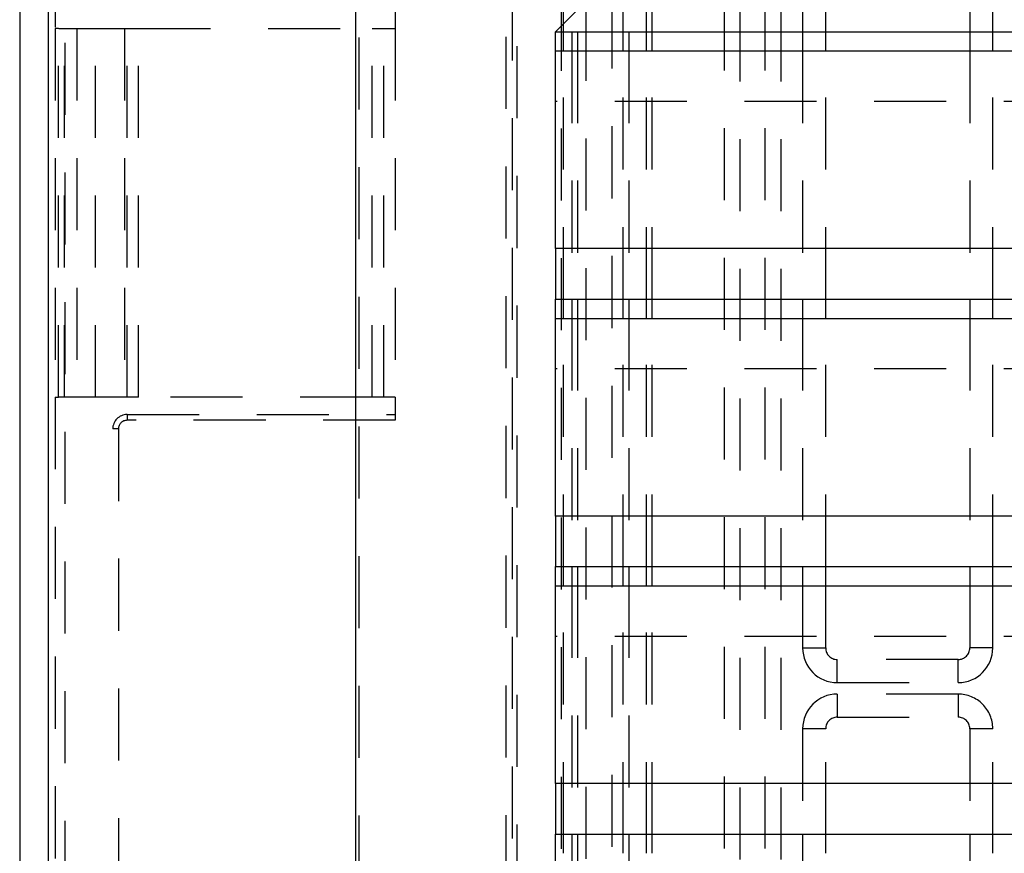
# Model space of a CAD drawing. Extents: x 4.4 to 23.4, y 0.5 to 15.
# Tile 3 of 19: x 4.4 to 6.1, y 6.3 to 7.8. Entities that reach past the tile are written whole.
import ezdxf

# ---------------------------------------------------------------- set-up
doc = ezdxf.new("R2010")
doc.units = 0
doc.linetypes.add('HIDDEN', pattern=[0.1875, 0.125, -0.0625])
doc.layers.add('ACSRY', color=30, linetype='CONTINUOUS')

msp = doc.modelspace()

# ---------------------------------------------------------------- linework, layer by layer
at = {"layer": 'ACSRY', "color": 30, "linetype": 'CONTINUOUS'}
for p, q in [((4.956, 9.0031), (4.956, 2.8609)), ((4.3732, 8.7609), (4.3732, 3.1032)), ((4.4233, 3.1032), (4.4233, 8.7609)), ((5.3031, 7.3698), (5.3031, 7.7462)), ((5.3031, 7.7462), (8.0061, 7.7461)), ((5.3172, 7.7128), (5.3172, 7.7461)), ((5.3316, 7.7461), (5.3316, 7.7128)), ((5.3416, 7.7461), (5.3416, 7.7128)), ((5.4205, 7.7128), (5.4205, 7.7461)), ((5.4305, 7.7461), (5.4305, 7.7128)), ((5.4612, 7.7128), (5.4612, 7.7461)), ((5.4712, 7.7128), (5.4712, 7.7461)), ((5.7321, 7.7461), (5.7321, 7.7128)), ((5.7721, 7.7128), (5.7721, 7.7461)), ((6.0221, 7.7461), (6.0221, 7.7128)), ((6.0621, 7.7128), (6.0621, 7.7461)), ((5.3031, 7.7128), (8.0061, 7.7128)), ((10.7711, 7.3698), (5.3031, 7.3698)), ((5.3031, 6.9058), (5.3031, 7.2821)), ((5.3031, 7.2821), (8.0061, 7.2821)), ((5.3172, 7.2488), (5.3172, 7.2821)), ((5.3316, 7.2821), (5.3316, 7.2488)), ((5.3416, 7.2821), (5.3416, 7.2488)), ((5.4205, 7.2488), (5.4205, 7.2821)), ((5.4305, 7.2821), (5.4305, 7.2488)), ((5.4612, 7.2488), (5.4612, 7.2821)), ((5.4712, 7.2488), (5.4712, 7.2821)), ((5.7321, 7.2821), (5.7321, 7.2488)), ((5.7721, 7.2488), (5.7721, 7.2821)), ((6.0221, 7.2821), (6.0221, 7.2488)), ((6.0621, 7.2488), (6.0621, 7.2821)), ((5.3031, 7.2488), (8.0061, 7.2488)), ((10.7711, 6.9058), (5.3031, 6.9058)), ((5.3031, 6.4418), (5.3031, 6.8181)), ((5.3031, 6.8181), (8.0061, 6.8181)), ((5.3172, 6.7848), (5.3172, 6.8181)), ((5.3316, 6.8181), (5.3316, 6.7848)), ((5.3416, 6.8181), (5.3416, 6.7848)), ((5.4205, 6.7848), (5.4205, 6.8181)), ((5.4305, 6.8181), (5.4305, 6.7848)), ((5.4612, 6.7848), (5.4612, 6.8181)), ((5.4712, 6.7848), (5.4712, 6.8181)), ((5.7321, 6.8181), (5.7321, 6.7848)), ((5.7721, 6.7848), (5.7721, 6.8181)), ((6.0221, 6.8181), (6.0221, 6.7848)), ((6.0621, 6.7848), (6.0621, 6.8181)), ((5.3031, 6.7848), (8.0061, 6.7848)), ((10.7711, 6.4418), (5.3031, 6.4418)), ((5.3031, 5.9778), (5.3031, 6.3541)), ((5.3031, 6.3541), (8.0061, 6.3541)), ((5.3172, 6.3208), (5.3172, 6.3541)), ((5.3316, 6.3541), (5.3316, 6.3208)), ((5.3416, 6.3541), (5.3416, 6.3208)), ((5.4205, 6.3208), (5.4205, 6.3541)), ((5.4305, 6.3541), (5.4305, 6.3208)), ((5.4612, 6.3208), (5.4612, 6.3541)), ((5.4712, 6.3208), (5.4712, 6.3541)), ((5.7321, 6.3541), (5.7321, 6.3208)), ((5.7721, 6.3208), (5.7721, 6.3541)), ((6.0221, 6.3541), (6.0221, 6.3208)), ((6.0621, 6.3208), (6.0621, 6.3541))]:
    msp.add_line(p, q, dxfattribs=at)
at = {"layer": 'ACSRY', "color": 30, "linetype": 'HIDDEN'}
for p, q in [((5.2369, 2.8709), (5.2369, 8.9931)), ((4.4347, 8.7792), (4.4347, 7.752)), ((4.4519, 3.102), (4.4519, 8.762)), ((5.2173, 3.1122), (5.2173, 8.7518)), ((5.2279, 8.7213), (5.2279, 3.1427)), ((5.3132, 8.7034), (5.3132, 3.1606)), ((5.3564, 3.1611), (5.3564, 8.7029)), ((5.4014, 3.1821), (5.4014, 8.6819)), ((5.3172, 7.7461), (5.3172, 8.6419)), ((5.3316, 8.6275), (5.3316, 7.7461)), ((5.3416, 8.6275), (5.3416, 7.7461)), ((5.4205, 7.7461), (5.4205, 8.6275)), ((5.4305, 8.6265), (5.4305, 7.7461)), ((5.4612, 7.7461), (5.4612, 8.6081)), ((5.4712, 7.7461), (5.4712, 8.6081)), ((4.9618, 8.4112), (4.9618, 3.4529)), ((5.5956, 8.254), (5.5956, 3.61)), ((5.6235, 3.61), (5.6235, 8.254)), ((5.6667, 8.254), (5.6667, 3.61)), ((5.6946, 3.61), (5.6946, 8.254)), ((5.7321, 7.847), (5.7321, 7.7461)), ((5.7721, 7.7461), (5.7721, 7.847)), ((5.3907, 7.8338), (5.303, 7.7461)), ((5.0251, 7.792), (5.0251, 7.752)), ((6.0221, 7.7863), (6.0221, 7.7461)), ((6.0621, 7.7461), (6.0621, 7.7863)), ((4.4404, 7.752), (4.4347, 7.752)), ((4.4347, 7.752), (4.4347, 7.112)), ((4.4404, 7.112), (4.4404, 7.752)), ((4.4411, 7.752), (4.5049, 7.752)), ((4.4511, 7.112), (4.4511, 7.752)), ((4.4726, 7.752), (4.4726, 7.112)), ((4.5049, 7.752), (4.5553, 7.752)), ((4.5049, 7.112), (4.5049, 7.752)), ((4.5553, 7.752), (4.56, 7.752)), ((4.5553, 7.752), (4.5553, 7.112)), ((4.56, 7.752), (4.5796, 7.752)), ((4.56, 7.112), (4.56, 7.752)), ((4.5796, 7.752), (4.9851, 7.752)), ((4.5796, 7.112), (4.5796, 7.752)), ((4.9851, 7.752), (5.0051, 7.752)), ((4.9851, 7.112), (4.9851, 7.752)), ((5.0051, 7.752), (5.0251, 7.752)), ((5.0051, 7.112), (5.0051, 7.752)), ((5.0251, 7.752), (5.0251, 7.112)), ((5.3172, 7.2821), (5.3172, 7.7128)), ((5.3316, 7.7128), (5.3316, 7.2821)), ((5.3416, 7.7128), (5.3416, 7.2821)), ((5.4205, 7.2821), (5.4205, 7.7128)), ((5.4305, 7.7128), (5.4305, 7.2821)), ((5.4612, 7.2821), (5.4612, 7.7128)), ((5.4712, 7.2821), (5.4712, 7.7128)), ((5.7321, 7.7128), (5.7321, 7.2821)), ((5.7721, 7.2821), (5.7721, 7.7128)), ((6.0221, 7.7128), (6.0221, 7.2821)), ((6.0621, 7.2821), (6.0621, 7.7128)), ((8.0061, 7.6251), (5.3031, 7.6251)), ((5.3031, 7.3698), (5.3031, 7.2821)), ((5.3172, 6.8181), (5.3172, 7.2488)), ((5.3316, 7.2488), (5.3316, 6.8181)), ((5.3416, 7.2488), (5.3416, 6.8181)), ((5.4205, 6.8181), (5.4205, 7.2488)), ((5.4305, 7.2488), (5.4305, 6.8181)), ((5.4612, 6.8181), (5.4612, 7.2488)), ((5.4712, 6.8181), (5.4712, 7.2488)), ((5.7321, 7.2488), (5.7321, 6.8181)), ((5.7721, 6.8181), (5.7721, 7.2488)), ((6.0221, 7.2488), (6.0221, 6.8181)), ((6.0621, 6.8181), (6.0621, 7.2488)), ((8.0061, 7.1611), (5.3031, 7.1611)), ((4.4347, 7.112), (4.4404, 7.112)), ((4.4347, 7.112), (4.4347, 4.752)), ((4.5049, 7.112), (4.4411, 7.112)), ((4.5553, 7.112), (4.5049, 7.112)), ((4.56, 7.112), (4.5553, 7.112)), ((4.5796, 7.112), (4.56, 7.112)), ((4.9851, 7.112), (4.5796, 7.112)), ((5.0051, 7.112), (4.9851, 7.112)), ((5.0251, 7.112), (5.0051, 7.112)), ((5.0251, 7.112), (5.0251, 7.072)), ((4.5596, 7.082), (5.0251, 7.082)), ((4.5596, 7.082), (4.5596, 7.072)), ((5.0251, 7.072), (4.5596, 7.072)), ((4.5446, 7.057), (4.5346, 7.057)), ((4.5446, 7.057), (4.5446, 4.807)), ((5.3031, 6.9058), (5.3031, 6.8181)), ((5.3172, 6.3541), (5.3172, 6.7848)), ((5.3316, 6.7848), (5.3316, 6.3541)), ((5.3416, 6.7848), (5.3416, 6.3541)), ((5.4205, 6.3541), (5.4205, 6.7848)), ((5.4305, 6.7848), (5.4305, 6.3541)), ((5.4612, 6.3541), (5.4612, 6.7848)), ((5.4712, 6.3541), (5.4712, 6.7848)), ((5.7321, 6.7848), (5.7321, 6.677)), ((5.7721, 6.677), (5.7721, 6.7848)), ((6.0221, 6.7848), (6.0221, 6.677)), ((6.0621, 6.677), (6.0621, 6.7848)), ((8.0061, 6.6971), (5.3031, 6.6971)), ((5.7321, 6.677), (5.7721, 6.677)), ((6.0621, 6.677), (6.0221, 6.677)), ((6.0021, 6.657), (5.7921, 6.657)), ((5.7921, 6.617), (5.7921, 6.657)), ((6.0021, 6.617), (6.0021, 6.657)), ((5.7921, 6.617), (6.0021, 6.617)), ((5.7921, 6.597), (5.7921, 6.557)), ((6.0021, 6.597), (5.7921, 6.597)), ((6.0021, 6.597), (6.0021, 6.557)), ((5.7921, 6.557), (6.0021, 6.557)), ((5.7721, 6.537), (5.7321, 6.537)), ((5.7321, 6.537), (5.7321, 6.3541)), ((5.7721, 6.3541), (5.7721, 6.537)), ((6.0221, 6.537), (6.0221, 6.3541)), ((6.0621, 6.537), (6.0221, 6.537)), ((6.0621, 6.3541), (6.0621, 6.537)), ((5.3031, 6.4418), (5.3031, 6.3541)), ((5.3172, 5.8901), (5.3172, 6.3208)), ((5.3316, 6.3208), (5.3316, 5.8901)), ((5.3416, 6.3208), (5.3416, 5.8901)), ((5.4205, 5.8901), (5.4205, 6.3208)), ((5.4305, 6.3208), (5.4305, 5.8901)), ((5.4612, 5.8901), (5.4612, 6.3208)), ((5.4712, 5.8901), (5.4712, 6.3208)), ((5.7321, 6.3208), (5.7321, 5.8901)), ((5.7721, 5.8901), (5.7721, 6.3208)), ((6.0221, 6.3208), (6.0221, 5.8901)), ((6.0621, 5.8901), (6.0621, 6.3208))]:
    msp.add_line(p, q, dxfattribs=at)
for centre, radius, start, end in [((4.5596, 7.057), 0.025, 90, 180), ((4.5596, 7.057), 0.015, 90.0033, 179.9979), ((5.7921, 6.677), 0.06, 180.0003, 269.9992), ((5.7921, 6.677), 0.02, 180, 270), ((6.0021, 6.677), 0.02, 270, 0), ((6.0021, 6.677), 0.06, 269.9997, 359.9997), ((5.7921, 6.537), 0.06, 90.0008, 180), ((6.0021, 6.537), 0.06, 359.9999, 90.0003), ((5.7921, 6.537), 0.02, 90, 180), ((6.0021, 6.537), 0.02, 0, 90)]:
    msp.add_arc(centre, radius, start, end, dxfattribs=at)

doc.saveas('drawing.dxf')
